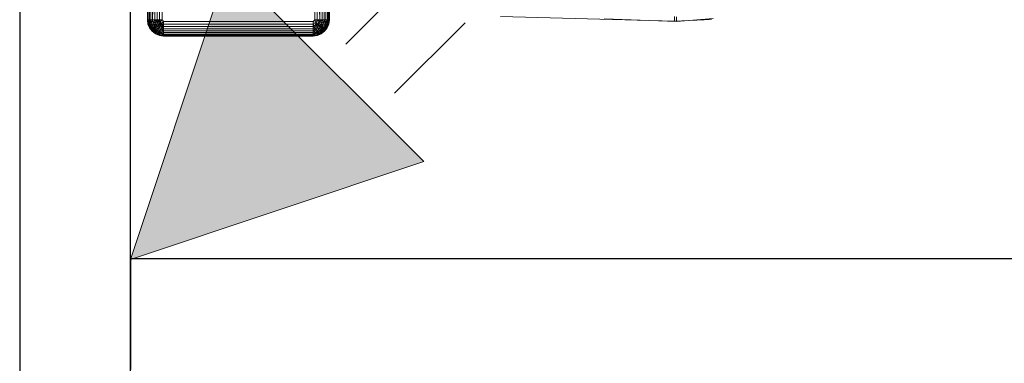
# Model space of a CAD drawing. Header units: metres. Extents: x 397.7 to 427.5, y 12.7 to 28.4.
# Tile 82 of 128: x 407.44 to 408.329, y 26.736 to 27.046. Entities that reach past the tile are written whole.
import ezdxf

# ---------------------------------------------------------------- set-up
doc = ezdxf.new("R2010")
doc.units = ezdxf.units.M
for name, color, linetype, lineweight in [('A-DETL-____-MBND', 7, 'Continuous', 18), ('A-DETL-GENF-OTLN', 7, 'Continuous', 18), ('A-WALL-____-MCUT', 7, 'Continuous', 25), ('A-WALL-____-OTLN', 7, 'Continuous', 25)]:
    doc.layers.add(name, color=color, linetype=linetype, lineweight=lineweight)

# ---------------------------------------------------------------- blocks, each defined once
blk = doc.blocks.new('Family - Inodor P5-151237-08_ENLLUMENAT_P5')
at = {"layer": 'A-DETL-____-MBND', "color": 253, "true_color": 0xaaaaaa}
for p, q in [((0.00056, 0.01465), (0.00056, 0.38826)), ((0.00056, 0.01465), (0.00056, 0.38826)), ((0.16489, 0.38826), (0.16489, 0.01465)), ((0.16489, 0.38826), (0.16489, 0.01465)), ((0.00056, 0.01465), (0.00036, 0.10805)), ((0.00056, 0.01465), (0.00036, 0.10805)), ((0.00076, 0.01465), (0.00056, 0.10805)), ((0.00056, 0.10805), (0.00056, 0.01465)), ((0.00076, 0.01465), (0.00056, 0.10805)), ((0.00076, 0.01465), (0.00056, 0.10805)), ((0.00056, 0.01465), (0.00056, 0.10805)), ((0.00136, 0.01465), (0.00116, 0.10805)), ((0.00116, 0.10805), (0.00136, 0.01465)), ((0.00136, 0.01465), (0.00116, 0.10805)), ((0.00233, 0.01465), (0.00213, 0.10805)), ((0.00213, 0.10805), (0.00233, 0.01465)), ((0.00233, 0.01465), (0.00213, 0.10805)), ((0.00345, 0.10805), (0.00233, 0.01465)), ((0.00233, 0.01465), (0.00345, 0.10805)), ((0.00365, 0.01465), (0.00345, 0.10805)), ((0.00365, 0.01465), (0.00345, 0.10805)), ((0.00365, 0.01465), (0.00345, 0.10805)), ((0.00528, 0.01465), (0.00508, 0.10805)), ((0.00508, 0.10805), (0.00528, 0.01465)), ((0.00528, 0.01465), (0.00508, 0.10805)), ((0.00696, 0.10805), (0.00528, 0.01465)), ((0.00528, 0.01465), (0.00696, 0.10805)), ((0.00716, 0.01465), (0.00696, 0.10805)), ((0.00716, 0.01465), (0.00696, 0.10805)), ((0.00716, 0.01465), (0.00696, 0.10805)), ((0.00904, 0.10805), (0.00716, 0.01465)), ((0.00716, 0.01465), (0.00904, 0.10805)), ((0.00924, 0.01465), (0.00904, 0.10805)), ((0.00924, 0.01465), (0.00904, 0.10805)), ((0.00924, 0.01465), (0.00904, 0.10805)), ((0.01126, 0.10805), (0.00924, 0.01465)), ((0.00924, 0.01465), (0.01126, 0.10805)), ((0.01146, 0.01465), (0.01126, 0.10805)), ((0.01146, 0.01465), (0.01126, 0.10805)), ((0.01146, 0.01465), (0.01126, 0.10805)), ((0.01374, 0.01465), (0.01354, 0.10805)), ((0.01354, 0.10805), (0.01374, 0.01465)), ((0.01354, 0.10805), (0.01374, 0.01465)), ((0.15171, 0.01465), (0.15191, 0.10805)), ((0.15191, 0.10805), (0.15171, 0.01465)), ((0.15191, 0.10805), (0.15171, 0.01465)), ((0.15419, 0.10805), (0.15399, 0.01465)), ((0.15419, 0.10805), (0.15399, 0.01465)), ((0.15399, 0.01465), (0.15419, 0.10805)), ((0.15621, 0.01465), (0.15419, 0.10805)), ((0.15621, 0.01465), (0.15419, 0.10805)), ((0.15641, 0.10805), (0.15621, 0.01465)), ((0.15641, 0.10805), (0.15621, 0.01465)), ((0.15641, 0.10805), (0.15621, 0.01465)), ((0.15849, 0.10805), (0.15829, 0.01465)), ((0.15849, 0.10805), (0.15829, 0.01465)), ((0.15829, 0.01465), (0.15849, 0.10805)), ((0.16017, 0.01465), (0.15849, 0.10805)), ((0.16017, 0.01465), (0.15849, 0.10805)), ((0.16037, 0.10805), (0.16017, 0.01465)), ((0.16037, 0.10805), (0.16017, 0.01465)), ((0.16037, 0.10805), (0.16017, 0.01465)), ((0.162, 0.10805), (0.1618, 0.01465)), ((0.162, 0.10805), (0.1618, 0.01465)), ((0.1618, 0.01465), (0.162, 0.10805)), ((0.16312, 0.01465), (0.162, 0.10805)), ((0.16312, 0.01465), (0.162, 0.10805)), ((0.16332, 0.10805), (0.16312, 0.01465)), ((0.16332, 0.10805), (0.16312, 0.01465)), ((0.16312, 0.01465), (0.16332, 0.10805)), ((0.16409, 0.01465), (0.16332, 0.10805)), ((0.16409, 0.01465), (0.16332, 0.10805)), ((0.16429, 0.10805), (0.16409, 0.01465)), ((0.16429, 0.10805), (0.16409, 0.01465)), ((0.16429, 0.10805), (0.16409, 0.01465)), ((0.16489, 0.10805), (0.16469, 0.01465)), ((0.16489, 0.10805), (0.16469, 0.01465)), ((0.16469, 0.01465), (0.16489, 0.10805)), ((0.16509, 0.10805), (0.16489, 0.01465)), ((0.16509, 0.10805), (0.16489, 0.01465)), ((0.16489, 0.01465), (0.16489, 0.10805)), ((0.16489, 0.01465), (0.16489, 0.10805)), ((0.00106, 0.01086), (0.00056, 0.01465)), ((0.00106, 0.01086), (0.00056, 0.01465)), ((0.00076, 0.01465), (0.00056, 0.01465)), ((0.00106, 0.01086), (0.00056, 0.01465)), ((0.00076, 0.01465), (0.00056, 0.01465)), ((0.00076, 0.01465), (0.00056, 0.01465)), ((0.00106, 0.01086), (0.00056, 0.01465)), ((0.00136, 0.01465), (0.00076, 0.01465)), ((0.00126, 0.01091), (0.00076, 0.01465)), ((0.00076, 0.01465), (0.00136, 0.01465)), ((0.00076, 0.01465), (0.00106, 0.01086)), ((0.00136, 0.01465), (0.00076, 0.01465)), ((0.00126, 0.01091), (0.00076, 0.01465)), ((0.00126, 0.01091), (0.00076, 0.01465)), ((0.00106, 0.01086), (0.00076, 0.01465)), ((0.00126, 0.01091), (0.00106, 0.01086)), ((0.00126, 0.01091), (0.00106, 0.01086)), ((0.00106, 0.01086), (0.00126, 0.01091)), ((0.00253, 0.00733), (0.00106, 0.01086)), ((0.00253, 0.00733), (0.00106, 0.01086)), ((0.00253, 0.00733), (0.00106, 0.01086)), ((0.00253, 0.00733), (0.00106, 0.01086)), ((0.00136, 0.01465), (0.00126, 0.01091)), ((0.00126, 0.01091), (0.00136, 0.01465)), ((0.00183, 0.01106), (0.00126, 0.01091)), ((0.00183, 0.01106), (0.00126, 0.01091)), ((0.00126, 0.01091), (0.00183, 0.01106)), ((0.0027, 0.00743), (0.00126, 0.01091)), ((0.0027, 0.00743), (0.00126, 0.01091)), ((0.00253, 0.00733), (0.00126, 0.01091)), ((0.0027, 0.00743), (0.00126, 0.01091)), ((0.00253, 0.00733), (0.00126, 0.01091)), ((0.00233, 0.01465), (0.00136, 0.01465)), ((0.00183, 0.01106), (0.00136, 0.01465)), ((0.00136, 0.01465), (0.00233, 0.01465)), ((0.00233, 0.01465), (0.00136, 0.01465)), ((0.00277, 0.01132), (0.00136, 0.01465)), ((0.00277, 0.01132), (0.00136, 0.01465)), ((0.00183, 0.01106), (0.00136, 0.01465)), ((0.00183, 0.01106), (0.00136, 0.01465)), ((0.00277, 0.01132), (0.00183, 0.01106)), ((0.00277, 0.01132), (0.00183, 0.01106)), ((0.00183, 0.01106), (0.00277, 0.01132)), ((0.00322, 0.00772), (0.00183, 0.01106)), ((0.00322, 0.00772), (0.00183, 0.01106)), ((0.0027, 0.00743), (0.00183, 0.01106)), ((0.00322, 0.00772), (0.00183, 0.01106)), ((0.0027, 0.00743), (0.00183, 0.01106)), ((0.00365, 0.01465), (0.00233, 0.01465)), ((0.00233, 0.01465), (0.00277, 0.01132)), ((0.00365, 0.01465), (0.00233, 0.01465)), ((0.00233, 0.01465), (0.00277, 0.01132)), ((0.00365, 0.01465), (0.00233, 0.01465)), ((0.00277, 0.01132), (0.00233, 0.01465)), ((0.00365, 0.01465), (0.00277, 0.01132)), ((0.00277, 0.01132), (0.00365, 0.01465)), ((0.00405, 0.01166), (0.00277, 0.01132)), ((0.00405, 0.01166), (0.00277, 0.01132)), ((0.00277, 0.01132), (0.00405, 0.01166)), ((0.00406, 0.00821), (0.00277, 0.01132)), ((0.00406, 0.00821), (0.00277, 0.01132)), ((0.00322, 0.00772), (0.00277, 0.01132)), ((0.00406, 0.00821), (0.00277, 0.01132)), ((0.00322, 0.00772), (0.00277, 0.01132)), ((0.00528, 0.01465), (0.00365, 0.01465)), ((0.00405, 0.01166), (0.00365, 0.01465)), ((0.00365, 0.01465), (0.00528, 0.01465)), ((0.00528, 0.01465), (0.00365, 0.01465)), ((0.00405, 0.01166), (0.00365, 0.01465)), ((0.00405, 0.01166), (0.00365, 0.01465)), ((0.00528, 0.01465), (0.00405, 0.01166)), ((0.00405, 0.01166), (0.00528, 0.01465)), ((0.00562, 0.01208), (0.00405, 0.01166)), ((0.00562, 0.01208), (0.00405, 0.01166)), ((0.00405, 0.01166), (0.00562, 0.01208)), ((0.0052, 0.00887), (0.00405, 0.01166)), ((0.0052, 0.00887), (0.00405, 0.01166)), ((0.00406, 0.00821), (0.00405, 0.01166)), ((0.0052, 0.00887), (0.00405, 0.01166)), ((0.00406, 0.00821), (0.00405, 0.01166)), ((0.0052, 0.00887), (0.00562, 0.01208)), ((0.0052, 0.00887), (0.00562, 0.01208)), ((0.00661, 0.00968), (0.0052, 0.00887)), ((0.00661, 0.00968), (0.0052, 0.00887)), ((0.0052, 0.00887), (0.00661, 0.00968)), ((0.00716, 0.01465), (0.00528, 0.01465)), ((0.00562, 0.01208), (0.00528, 0.01465)), ((0.00716, 0.01465), (0.00528, 0.01465)), ((0.00716, 0.01465), (0.00528, 0.01465)), ((0.00562, 0.01208), (0.00528, 0.01465)), ((0.00562, 0.01208), (0.00528, 0.01465)), ((0.00716, 0.01465), (0.00562, 0.01208)), ((0.00562, 0.01208), (0.00716, 0.01465)), ((0.00744, 0.01257), (0.00562, 0.01208)), ((0.00744, 0.01257), (0.00562, 0.01208)), ((0.00562, 0.01208), (0.00744, 0.01257)), ((0.00661, 0.00968), (0.00562, 0.01208)), ((0.00661, 0.00968), (0.00562, 0.01208)), ((0.00661, 0.00968), (0.00562, 0.01208)), ((0.00661, 0.00968), (0.00744, 0.01257)), ((0.00661, 0.00968), (0.00744, 0.01257)), ((0.00824, 0.01062), (0.00661, 0.00968)), ((0.00824, 0.01062), (0.00661, 0.00968)), ((0.00661, 0.00968), (0.00824, 0.01062)), ((0.00819, 0.00763), (0.00661, 0.00968)), ((0.00819, 0.00763), (0.00661, 0.00968)), ((0.00704, 0.00648), (0.00661, 0.00968)), ((0.00819, 0.00763), (0.00661, 0.00968)), ((0.00704, 0.00648), (0.00661, 0.00968)), ((0.00924, 0.01465), (0.00716, 0.01465)), ((0.00744, 0.01257), (0.00716, 0.01465)), ((0.00924, 0.01465), (0.00716, 0.01465)), ((0.00924, 0.01465), (0.00716, 0.01465)), ((0.00945, 0.01311), (0.00716, 0.01465)), ((0.00945, 0.01311), (0.00716, 0.01465)), ((0.00744, 0.01257), (0.00716, 0.01465)), ((0.00744, 0.01257), (0.00716, 0.01465)), ((0.00945, 0.01311), (0.00744, 0.01257)), ((0.00945, 0.01311), (0.00744, 0.01257)), ((0.00744, 0.01257), (0.00945, 0.01311)), ((0.00824, 0.01062), (0.00744, 0.01257)), ((0.01004, 0.01167), (0.00744, 0.01257)), ((0.01004, 0.01167), (0.00744, 0.01257)), ((0.00824, 0.01062), (0.00744, 0.01257)), ((0.00824, 0.01062), (0.00744, 0.01257)), ((0.00819, 0.00763), (0.00824, 0.01062)), ((0.00819, 0.00763), (0.00824, 0.01062)), ((0.00952, 0.00896), (0.00819, 0.00763)), ((0.00952, 0.00896), (0.00819, 0.00763)), ((0.00819, 0.00763), (0.00952, 0.00896)), ((0.01004, 0.01167), (0.00824, 0.01062)), ((0.01004, 0.01167), (0.00824, 0.01062)), ((0.00824, 0.01062), (0.01004, 0.01167)), ((0.00952, 0.00896), (0.00824, 0.01062)), ((0.01099, 0.01043), (0.00824, 0.01062)), ((0.01099, 0.01043), (0.00824, 0.01062)), ((0.00952, 0.00896), (0.00824, 0.01062)), ((0.00952, 0.00896), (0.00824, 0.01062)), ((0.01146, 0.01465), (0.00924, 0.01465)), ((0.00924, 0.01465), (0.00945, 0.01311)), ((0.01146, 0.01465), (0.00924, 0.01465)), ((0.00924, 0.01465), (0.00945, 0.01311)), ((0.01146, 0.01465), (0.00924, 0.01465)), ((0.00945, 0.01311), (0.00924, 0.01465)), ((0.01146, 0.01465), (0.00945, 0.01311)), ((0.01146, 0.01465), (0.00945, 0.01311)), ((0.00945, 0.01311), (0.01146, 0.01465)), ((0.01196, 0.01277), (0.00945, 0.01311)), ((0.01004, 0.01167), (0.00945, 0.01311)), ((0.01004, 0.01167), (0.00945, 0.01311)), ((0.01004, 0.01167), (0.00945, 0.01311)), ((0.01099, 0.01043), (0.00952, 0.00896)), ((0.01099, 0.01043), (0.00952, 0.00896)), ((0.00952, 0.00896), (0.01099, 0.01043)), ((0.01119, 0.00768), (0.00952, 0.00896)), ((0.01119, 0.00768), (0.00952, 0.00896)), ((0.01119, 0.00768), (0.00952, 0.00896)), ((0.01025, 0.00605), (0.00952, 0.00896)), ((0.01025, 0.00605), (0.00952, 0.00896)), ((0.01004, 0.01167), (0.01146, 0.01465)), ((0.01004, 0.01167), (0.01146, 0.01465)), ((0.01196, 0.01277), (0.01004, 0.01167)), ((0.01196, 0.01277), (0.01004, 0.01167)), ((0.01004, 0.01167), (0.01196, 0.01277)), ((0.01099, 0.01043), (0.01004, 0.01167)), ((0.01099, 0.01043), (0.01004, 0.01167)), ((0.01099, 0.01043), (0.01004, 0.01167)), ((0.01196, 0.01277), (0.01099, 0.01043)), ((0.01099, 0.01043), (0.01196, 0.01277)), ((0.01099, 0.01043), (0.01196, 0.01277)), ((0.01334, 0.0114), (0.01099, 0.01043)), ((0.01223, 0.00948), (0.01099, 0.01043)), ((0.01223, 0.00948), (0.01099, 0.01043)), ((0.01223, 0.00948), (0.01099, 0.01043)), ((0.01119, 0.00768), (0.01099, 0.01043)), ((0.01119, 0.00768), (0.01099, 0.01043)), ((0.01223, 0.00948), (0.01119, 0.00768)), ((0.01223, 0.00948), (0.01119, 0.00768)), ((0.01119, 0.00768), (0.01223, 0.00948)), ((0.01374, 0.01465), (0.01146, 0.01465)), ((0.01196, 0.01277), (0.01146, 0.01465)), ((0.01146, 0.01465), (0.01374, 0.01465)), ((0.01196, 0.01277), (0.01146, 0.01465)), ((0.01146, 0.01465), (0.01374, 0.01465)), ((0.01196, 0.01277), (0.01146, 0.01465)), ((0.01374, 0.01465), (0.01196, 0.01277)), ((0.01196, 0.01277), (0.01374, 0.01465)), ((0.01196, 0.01277), (0.01374, 0.01465)), ((0.01334, 0.0114), (0.01196, 0.01277)), ((0.01196, 0.01277), (0.01334, 0.0114)), ((0.01334, 0.0114), (0.01196, 0.01277)), ((0.01223, 0.00948), (0.01196, 0.01277)), ((0.01223, 0.00948), (0.01196, 0.01277)), ((0.01334, 0.0114), (0.01223, 0.00948)), ((0.01334, 0.0114), (0.01223, 0.00948)), ((0.01223, 0.00948), (0.01334, 0.0114)), ((0.01367, 0.00888), (0.01223, 0.00948)), ((0.01367, 0.00888), (0.01223, 0.00948)), ((0.01367, 0.00888), (0.01223, 0.00948)), ((0.01521, 0.01318), (0.01334, 0.0114)), ((0.01521, 0.01318), (0.01334, 0.0114)), ((0.01334, 0.0114), (0.01521, 0.01318)), ((0.01521, 0.0109), (0.01334, 0.0114)), ((0.01367, 0.00888), (0.01334, 0.0114)), ((0.01521, 0.0109), (0.01334, 0.0114)), ((0.01367, 0.00888), (0.01334, 0.0114)), ((0.01521, 0.0109), (0.01334, 0.0114)), ((0.01521, 0.00868), (0.01334, 0.0114)), ((0.01521, 0.00868), (0.01334, 0.0114)), ((0.01367, 0.00888), (0.01334, 0.0114)), ((0.01521, 0.0109), (0.01367, 0.00888)), ((0.01521, 0.01318), (0.01374, 0.01465)), ((0.01374, 0.01465), (0.01521, 0.01318)), ((0.01521, 0.01318), (0.01374, 0.01465)), ((0.15024, 0.01318), (0.01521, 0.01318)), ((0.01521, 0.0109), (0.01521, 0.01318)), ((0.01521, 0.01318), (0.15024, 0.01318)), ((0.15024, 0.01318), (0.01521, 0.01318)), ((0.01521, 0.0109), (0.01521, 0.01318)), ((0.01521, 0.0109), (0.01521, 0.01318)), ((0.15024, 0.0109), (0.01521, 0.0109)), ((0.01521, 0.00868), (0.01521, 0.0109)), ((0.01521, 0.0109), (0.15024, 0.0109)), ((0.01521, 0.0109), (0.01521, 0.00868)), ((0.15024, 0.0109), (0.01521, 0.0109)), ((0.01521, 0.00868), (0.01521, 0.0109)), ((0.15171, 0.01465), (0.15024, 0.01318)), ((0.15171, 0.01465), (0.15024, 0.01318)), ((0.15024, 0.01318), (0.15171, 0.01465)), ((0.15289, 0.012), (0.15024, 0.01318)), ((0.15024, 0.0109), (0.15024, 0.01318)), ((0.15289, 0.012), (0.15024, 0.01318)), ((0.15024, 0.01318), (0.15024, 0.0109)), ((0.15289, 0.012), (0.15024, 0.0109)), ((0.15024, 0.0109), (0.15289, 0.012)), ((0.15178, 0.00888), (0.15024, 0.0109)), ((0.15024, 0.00868), (0.15024, 0.0109)), ((0.15178, 0.00888), (0.15024, 0.0109)), ((0.15178, 0.00888), (0.15024, 0.0109)), ((0.15024, 0.00868), (0.15024, 0.0109)), ((0.15024, 0.0109), (0.15024, 0.00868)), ((0.15399, 0.01465), (0.15171, 0.01465)), ((0.15289, 0.012), (0.15171, 0.01465)), ((0.15399, 0.01465), (0.15171, 0.01465)), ((0.15289, 0.012), (0.15171, 0.01465)), ((0.15178, 0.00888), (0.15289, 0.012)), ((0.15178, 0.00888), (0.15289, 0.012)), ((0.15322, 0.00948), (0.15178, 0.00888)), ((0.15322, 0.00948), (0.15178, 0.00888)), ((0.15178, 0.00888), (0.15322, 0.00948)), ((0.15399, 0.01465), (0.15289, 0.012)), ((0.15289, 0.012), (0.15399, 0.01465)), ((0.15541, 0.01167), (0.15289, 0.012)), ((0.15446, 0.01043), (0.15289, 0.012)), ((0.15322, 0.00948), (0.15289, 0.012)), ((0.15541, 0.01167), (0.15289, 0.012)), ((0.15541, 0.01167), (0.15289, 0.012)), ((0.15446, 0.01043), (0.15289, 0.012)), ((0.15446, 0.01043), (0.15289, 0.012)), ((0.15322, 0.00948), (0.15289, 0.012)), ((0.15322, 0.00948), (0.15289, 0.012)), ((0.15446, 0.01043), (0.15322, 0.00948)), ((0.15446, 0.01043), (0.15322, 0.00948)), ((0.15322, 0.00948), (0.15446, 0.01043)), ((0.15426, 0.00768), (0.15322, 0.00948)), ((0.15426, 0.00768), (0.15322, 0.00948)), ((0.15426, 0.00768), (0.15322, 0.00948)), ((0.15621, 0.01465), (0.15399, 0.01465)), ((0.156, 0.01311), (0.15399, 0.01465)), ((0.15621, 0.01465), (0.15399, 0.01465)), ((0.156, 0.01311), (0.15399, 0.01465)), ((0.15399, 0.01465), (0.15621, 0.01465)), ((0.156, 0.01311), (0.15399, 0.01465)), ((0.15541, 0.01167), (0.15399, 0.01465)), ((0.15541, 0.01167), (0.15399, 0.01465)), ((0.15426, 0.00768), (0.15446, 0.01043)), ((0.15426, 0.00768), (0.15446, 0.01043)), ((0.15593, 0.00896), (0.15426, 0.00768)), ((0.15593, 0.00896), (0.15426, 0.00768)), ((0.15426, 0.00768), (0.15593, 0.00896)), ((0.15541, 0.01167), (0.15446, 0.01043)), ((0.15541, 0.01167), (0.15446, 0.01043)), ((0.15446, 0.01043), (0.15541, 0.01167)), ((0.15721, 0.01062), (0.15446, 0.01043)), ((0.15446, 0.01043), (0.15721, 0.01062)), ((0.15593, 0.00896), (0.15446, 0.01043)), ((0.15593, 0.00896), (0.15446, 0.01043)), ((0.15593, 0.00896), (0.15446, 0.01043)), ((0.1552, 0.00605), (0.15593, 0.00896)), ((0.1552, 0.00605), (0.15593, 0.00896)), ((0.156, 0.01311), (0.15541, 0.01167)), ((0.156, 0.01311), (0.15541, 0.01167)), ((0.15541, 0.01167), (0.156, 0.01311)), ((0.15801, 0.01257), (0.15541, 0.01167)), ((0.15541, 0.01167), (0.15801, 0.01257)), ((0.15721, 0.01062), (0.15541, 0.01167)), ((0.15721, 0.01062), (0.15541, 0.01167)), ((0.15721, 0.01062), (0.15541, 0.01167)), ((0.15721, 0.01062), (0.15593, 0.00896)), ((0.15593, 0.00896), (0.15721, 0.01062)), ((0.15593, 0.00896), (0.15721, 0.01062)), ((0.15726, 0.00763), (0.15593, 0.00896)), ((0.15726, 0.00763), (0.15593, 0.00896)), ((0.15726, 0.00763), (0.15593, 0.00896)), ((0.15621, 0.01465), (0.156, 0.01311)), ((0.15829, 0.01465), (0.156, 0.01311)), ((0.156, 0.01311), (0.15621, 0.01465)), ((0.156, 0.01311), (0.15621, 0.01465)), ((0.156, 0.01311), (0.15829, 0.01465)), ((0.15801, 0.01257), (0.156, 0.01311)), ((0.15801, 0.01257), (0.156, 0.01311)), ((0.15801, 0.01257), (0.156, 0.01311)), ((0.15829, 0.01465), (0.15621, 0.01465)), ((0.15829, 0.01465), (0.15621, 0.01465)), ((0.15829, 0.01465), (0.15621, 0.01465)), ((0.15801, 0.01257), (0.15721, 0.01062)), ((0.15721, 0.01062), (0.15801, 0.01257)), ((0.15721, 0.01062), (0.15801, 0.01257)), ((0.15884, 0.00968), (0.15721, 0.01062)), ((0.15884, 0.00968), (0.15721, 0.01062)), ((0.15884, 0.00968), (0.15721, 0.01062)), ((0.15726, 0.00763), (0.15721, 0.01062)), ((0.15726, 0.00763), (0.15721, 0.01062)), ((0.15884, 0.00968), (0.15726, 0.00763)), ((0.15884, 0.00968), (0.15726, 0.00763)), ((0.15726, 0.00763), (0.15884, 0.00968)), ((0.15829, 0.01465), (0.15801, 0.01257)), ((0.15801, 0.01257), (0.15829, 0.01465)), ((0.15801, 0.01257), (0.15829, 0.01465)), ((0.15983, 0.01208), (0.15801, 0.01257)), ((0.15983, 0.01208), (0.15801, 0.01257)), ((0.15983, 0.01208), (0.15801, 0.01257)), ((0.15884, 0.00968), (0.15801, 0.01257)), ((0.15884, 0.00968), (0.15801, 0.01257)), ((0.16017, 0.01465), (0.15829, 0.01465)), ((0.16017, 0.01465), (0.15829, 0.01465)), ((0.16017, 0.01465), (0.15829, 0.01465)), ((0.15983, 0.01208), (0.15829, 0.01465)), ((0.15983, 0.01208), (0.15829, 0.01465)), ((0.15841, 0.00648), (0.15884, 0.00968)), ((0.15841, 0.00648), (0.15884, 0.00968)), ((0.15983, 0.01208), (0.15884, 0.00968)), ((0.15983, 0.01208), (0.15884, 0.00968)), ((0.15884, 0.00968), (0.15983, 0.01208)), ((0.16025, 0.00887), (0.15884, 0.00968)), ((0.16025, 0.00887), (0.15884, 0.00968)), ((0.16025, 0.00887), (0.15884, 0.00968)), ((0.16017, 0.01465), (0.15983, 0.01208)), ((0.16017, 0.01465), (0.15983, 0.01208)), ((0.15983, 0.01208), (0.16017, 0.01465)), ((0.1614, 0.01166), (0.15983, 0.01208)), ((0.1614, 0.01166), (0.15983, 0.01208)), ((0.1614, 0.01166), (0.15983, 0.01208)), ((0.16025, 0.00887), (0.15983, 0.01208)), ((0.16025, 0.00887), (0.15983, 0.01208)), ((0.1618, 0.01465), (0.16017, 0.01465)), ((0.1618, 0.01465), (0.16017, 0.01465)), ((0.1618, 0.01465), (0.16017, 0.01465)), ((0.1614, 0.01166), (0.16017, 0.01465)), ((0.1614, 0.01166), (0.16017, 0.01465)), ((0.1614, 0.01166), (0.16025, 0.00887)), ((0.1614, 0.01166), (0.16025, 0.00887)), ((0.16025, 0.00887), (0.1614, 0.01166)), ((0.16139, 0.00821), (0.1614, 0.01166)), ((0.16139, 0.00821), (0.1614, 0.01166)), ((0.16268, 0.01132), (0.16139, 0.00821)), ((0.16268, 0.01132), (0.16139, 0.00821)), ((0.16139, 0.00821), (0.16268, 0.01132)), ((0.1618, 0.01465), (0.1614, 0.01166)), ((0.1618, 0.01465), (0.1614, 0.01166)), ((0.1614, 0.01166), (0.1618, 0.01465)), ((0.16268, 0.01132), (0.1614, 0.01166)), ((0.16268, 0.01132), (0.1614, 0.01166)), ((0.16268, 0.01132), (0.1614, 0.01166)), ((0.16312, 0.01465), (0.1618, 0.01465)), ((0.16312, 0.01465), (0.1618, 0.01465)), ((0.16312, 0.01465), (0.1618, 0.01465)), ((0.16268, 0.01132), (0.1618, 0.01465)), ((0.16268, 0.01132), (0.1618, 0.01465)), ((0.16223, 0.00772), (0.16268, 0.01132)), ((0.16223, 0.00772), (0.16268, 0.01132)), ((0.16362, 0.01106), (0.16223, 0.00772)), ((0.16362, 0.01106), (0.16223, 0.00772)), ((0.16223, 0.00772), (0.16362, 0.01106)), ((0.16312, 0.01465), (0.16268, 0.01132)), ((0.16312, 0.01465), (0.16268, 0.01132)), ((0.16409, 0.01465), (0.16268, 0.01132)), ((0.16268, 0.01132), (0.16312, 0.01465)), ((0.16268, 0.01132), (0.16409, 0.01465)), ((0.16362, 0.01106), (0.16268, 0.01132)), ((0.16362, 0.01106), (0.16268, 0.01132)), ((0.16362, 0.01106), (0.16268, 0.01132)), ((0.16275, 0.00743), (0.16362, 0.01106)), ((0.16275, 0.00743), (0.16362, 0.01106)), ((0.16419, 0.01091), (0.16275, 0.00743)), ((0.16419, 0.01091), (0.16275, 0.00743)), ((0.16275, 0.00743), (0.16419, 0.01091)), ((0.16292, 0.00733), (0.16419, 0.01091)), ((0.16292, 0.00733), (0.16419, 0.01091)), ((0.16439, 0.01086), (0.16292, 0.00733)), ((0.16439, 0.01086), (0.16292, 0.00733)), ((0.16439, 0.01086), (0.16292, 0.00733)), ((0.16439, 0.01086), (0.16292, 0.00733)), ((0.16409, 0.01465), (0.16312, 0.01465)), ((0.16409, 0.01465), (0.16312, 0.01465)), ((0.16409, 0.01465), (0.16312, 0.01465)), ((0.16409, 0.01465), (0.16362, 0.01106)), ((0.16362, 0.01106), (0.16409, 0.01465)), ((0.16362, 0.01106), (0.16409, 0.01465)), ((0.16419, 0.01091), (0.16362, 0.01106)), ((0.16419, 0.01091), (0.16362, 0.01106)), ((0.16419, 0.01091), (0.16362, 0.01106)), ((0.16469, 0.01465), (0.16409, 0.01465)), ((0.16469, 0.01465), (0.16409, 0.01465)), ((0.16469, 0.01465), (0.16409, 0.01465)), ((0.16419, 0.01091), (0.16409, 0.01465)), ((0.16419, 0.01091), (0.16409, 0.01465)), ((0.16469, 0.01465), (0.16419, 0.01091)), ((0.16469, 0.01465), (0.16419, 0.01091)), ((0.16419, 0.01091), (0.16469, 0.01465)), ((0.16439, 0.01086), (0.16419, 0.01091)), ((0.16439, 0.01086), (0.16419, 0.01091)), ((0.16439, 0.01086), (0.16419, 0.01091)), ((0.16489, 0.01465), (0.16439, 0.01086)), ((0.16489, 0.01465), (0.16439, 0.01086)), ((0.16489, 0.01465), (0.16439, 0.01086)), ((0.16489, 0.01465), (0.16439, 0.01086)), ((0.16439, 0.01086), (0.16469, 0.01465)), ((0.16439, 0.01086), (0.16469, 0.01465)), ((0.16489, 0.01465), (0.16469, 0.01465)), ((0.16489, 0.01465), (0.16469, 0.01465)), ((0.16489, 0.01465), (0.16469, 0.01465)), ((0.31954, 0.01764), (0.47654, 0.01351)), ((0.31954, 0.01764), (0.47654, 0.01351)), ((0.47842, 0.01324), (0.41325, 0.01573)), ((0.47842, 0.01324), (0.41325, 0.01573)), ((0.4765, 0.01774), (0.47654, 0.01351)), ((0.47654, 0.01351), (0.4765, 0.01774)), ((0.47654, 0.01351), (0.51003, 0.01497)), ((0.47654, 0.01351), (0.51003, 0.01497)), ((0.47831, 0.01748), (0.47842, 0.01324)), ((0.47842, 0.01324), (0.47831, 0.01748)), ((0.51167, 0.01602), (0.47842, 0.01324)), ((0.51167, 0.01602), (0.47842, 0.01324)), ((0.0027, 0.00743), (0.00253, 0.00733)), ((0.0027, 0.00743), (0.00253, 0.00733)), ((0.00253, 0.00733), (0.0027, 0.00743)), ((0.00485, 0.00429), (0.00253, 0.00733)), ((0.00485, 0.00429), (0.00253, 0.00733)), ((0.00485, 0.00429), (0.00253, 0.00733)), ((0.00485, 0.00429), (0.00253, 0.00733)), ((0.00322, 0.00772), (0.0027, 0.00743)), ((0.00322, 0.00772), (0.0027, 0.00743)), ((0.0027, 0.00743), (0.00322, 0.00772)), ((0.005, 0.00443), (0.0027, 0.00743)), ((0.005, 0.00443), (0.0027, 0.00743)), ((0.00485, 0.00429), (0.0027, 0.00743)), ((0.005, 0.00443), (0.0027, 0.00743)), ((0.00485, 0.00429), (0.0027, 0.00743)), ((0.00406, 0.00821), (0.00322, 0.00772)), ((0.00406, 0.00821), (0.00322, 0.00772)), ((0.00322, 0.00772), (0.00406, 0.00821)), ((0.00542, 0.00485), (0.00322, 0.00772)), ((0.00542, 0.00485), (0.00322, 0.00772)), ((0.005, 0.00443), (0.00322, 0.00772)), ((0.00542, 0.00485), (0.00322, 0.00772)), ((0.005, 0.00443), (0.00322, 0.00772)), ((0.0052, 0.00887), (0.00406, 0.00821)), ((0.0052, 0.00887), (0.00406, 0.00821)), ((0.00406, 0.00821), (0.0052, 0.00887)), ((0.00611, 0.00554), (0.00406, 0.00821)), ((0.00611, 0.00554), (0.00406, 0.00821)), ((0.00542, 0.00485), (0.00406, 0.00821)), ((0.00611, 0.00554), (0.00406, 0.00821)), ((0.00542, 0.00485), (0.00406, 0.00821)), ((0.005, 0.00443), (0.00485, 0.00429)), ((0.005, 0.00443), (0.00485, 0.00429)), ((0.00485, 0.00429), (0.005, 0.00443)), ((0.00789, 0.00196), (0.00485, 0.00429)), ((0.00789, 0.00196), (0.00485, 0.00429)), ((0.00789, 0.00196), (0.00485, 0.00429)), ((0.00799, 0.00214), (0.00485, 0.00429)), ((0.00799, 0.00214), (0.00485, 0.00429)), ((0.00789, 0.00196), (0.00485, 0.00429)), ((0.00542, 0.00485), (0.005, 0.00443)), ((0.00542, 0.00485), (0.005, 0.00443)), ((0.005, 0.00443), (0.00542, 0.00485)), ((0.00799, 0.00214), (0.005, 0.00443)), ((0.00799, 0.00214), (0.005, 0.00443)), ((0.00799, 0.00214), (0.005, 0.00443)), ((0.00704, 0.00648), (0.0052, 0.00887)), ((0.00704, 0.00648), (0.0052, 0.00887)), ((0.00611, 0.00554), (0.0052, 0.00887)), ((0.00704, 0.00648), (0.0052, 0.00887)), ((0.00611, 0.00554), (0.0052, 0.00887)), ((0.00611, 0.00554), (0.00542, 0.00485)), ((0.00611, 0.00554), (0.00542, 0.00485)), ((0.00542, 0.00485), (0.00611, 0.00554)), ((0.00829, 0.00265), (0.00542, 0.00485)), ((0.00829, 0.00265), (0.00542, 0.00485)), ((0.00799, 0.00214), (0.00542, 0.00485)), ((0.00829, 0.00265), (0.00542, 0.00485)), ((0.00799, 0.00214), (0.00542, 0.00485)), ((0.00704, 0.00648), (0.00611, 0.00554)), ((0.00704, 0.00648), (0.00611, 0.00554)), ((0.00611, 0.00554), (0.00704, 0.00648)), ((0.00877, 0.0035), (0.00611, 0.00554)), ((0.00877, 0.0035), (0.00611, 0.00554)), ((0.00829, 0.00265), (0.00611, 0.00554)), ((0.00877, 0.0035), (0.00611, 0.00554)), ((0.00829, 0.00265), (0.00611, 0.00554)), ((0.00819, 0.00763), (0.00704, 0.00648)), ((0.00819, 0.00763), (0.00704, 0.00648)), ((0.00704, 0.00648), (0.00819, 0.00763)), ((0.00943, 0.00464), (0.00704, 0.00648)), ((0.01025, 0.00605), (0.00704, 0.00648)), ((0.01025, 0.00605), (0.00704, 0.00648)), ((0.00943, 0.00464), (0.00704, 0.00648)), ((0.00877, 0.0035), (0.00704, 0.00648)), ((0.00943, 0.00464), (0.00704, 0.00648)), ((0.00877, 0.0035), (0.00704, 0.00648)), ((0.00799, 0.00214), (0.00789, 0.00196)), ((0.00799, 0.00214), (0.00789, 0.00196)), ((0.00789, 0.00196), (0.00799, 0.00214)), ((0.01142, 0.0005), (0.00789, 0.00196)), ((0.01142, 0.0005), (0.00789, 0.00196)), ((0.01142, 0.0005), (0.00789, 0.00196)), ((0.01147, 0.00069), (0.00789, 0.00196)), ((0.01147, 0.00069), (0.00789, 0.00196)), ((0.01142, 0.0005), (0.00789, 0.00196)), ((0.00829, 0.00265), (0.00799, 0.00214)), ((0.00829, 0.00265), (0.00799, 0.00214)), ((0.00799, 0.00214), (0.00829, 0.00265)), ((0.01147, 0.00069), (0.00799, 0.00214)), ((0.01147, 0.00069), (0.00799, 0.00214)), ((0.01147, 0.00069), (0.00799, 0.00214)), ((0.01025, 0.00605), (0.00819, 0.00763)), ((0.01025, 0.00605), (0.00819, 0.00763)), ((0.01025, 0.00605), (0.00819, 0.00763)), ((0.00877, 0.0035), (0.00829, 0.00265)), ((0.00877, 0.0035), (0.00829, 0.00265)), ((0.00829, 0.00265), (0.00877, 0.0035)), ((0.01163, 0.00127), (0.00829, 0.00265)), ((0.01163, 0.00127), (0.00829, 0.00265)), ((0.01147, 0.00069), (0.00829, 0.00265)), ((0.01163, 0.00127), (0.00829, 0.00265)), ((0.01147, 0.00069), (0.00829, 0.00265)), ((0.00943, 0.00464), (0.00877, 0.0035)), ((0.00943, 0.00464), (0.00877, 0.0035)), ((0.00877, 0.0035), (0.00943, 0.00464)), ((0.01188, 0.00221), (0.00877, 0.0035)), ((0.01188, 0.00221), (0.00877, 0.0035)), ((0.01163, 0.00127), (0.00877, 0.0035)), ((0.01188, 0.00221), (0.00877, 0.0035)), ((0.01163, 0.00127), (0.00877, 0.0035)), ((0.01025, 0.00605), (0.00943, 0.00464)), ((0.01025, 0.00605), (0.00943, 0.00464)), ((0.00943, 0.00464), (0.01025, 0.00605)), ((0.01222, 0.00348), (0.00943, 0.00464)), ((0.01222, 0.00348), (0.00943, 0.00464)), ((0.01188, 0.00221), (0.00943, 0.00464)), ((0.01222, 0.00348), (0.00943, 0.00464)), ((0.01188, 0.00221), (0.00943, 0.00464)), ((0.01119, 0.00768), (0.01025, 0.00605)), ((0.01119, 0.00768), (0.01025, 0.00605)), ((0.01025, 0.00605), (0.01119, 0.00768)), ((0.01264, 0.00505), (0.01025, 0.00605)), ((0.01264, 0.00505), (0.01025, 0.00605)), ((0.01264, 0.00505), (0.01025, 0.00605)), ((0.01222, 0.00348), (0.01025, 0.00605)), ((0.01222, 0.00348), (0.01025, 0.00605)), ((0.01367, 0.00888), (0.01119, 0.00768)), ((0.01119, 0.00768), (0.01367, 0.00888)), ((0.01313, 0.00687), (0.01119, 0.00768)), ((0.01313, 0.00687), (0.01119, 0.00768)), ((0.01313, 0.00687), (0.01119, 0.00768)), ((0.01264, 0.00505), (0.01119, 0.00768)), ((0.01264, 0.00505), (0.01119, 0.00768)), ((0.01147, 0.00069), (0.01142, 0.0005)), ((0.01147, 0.00069), (0.01142, 0.0005)), ((0.01142, 0.0005), (0.01147, 0.00069)), ((0.01521, 0), (0.01142, 0.0005)), ((0.01521, 0), (0.01142, 0.0005)), ((0.01521, 0), (0.01142, 0.0005)), ((0.01521, 0), (0.01142, 0.0005)), ((0.01163, 0.00127), (0.01147, 0.00069)), ((0.01163, 0.00127), (0.01147, 0.00069)), ((0.01147, 0.00069), (0.01163, 0.00127)), ((0.01521, 0.0002), (0.01147, 0.00069)), ((0.01521, 0.0002), (0.01147, 0.00069)), ((0.01521, 0), (0.01147, 0.00069)), ((0.01521, 0.0002), (0.01147, 0.00069)), ((0.01521, 0), (0.01147, 0.00069)), ((0.01188, 0.00221), (0.01163, 0.00127)), ((0.01188, 0.00221), (0.01163, 0.00127)), ((0.01163, 0.00127), (0.01188, 0.00221)), ((0.01521, 0.00177), (0.01163, 0.00127)), ((0.01163, 0.00127), (0.01521, 0.00177)), ((0.01521, 0.0008), (0.01163, 0.00127)), ((0.01521, 0.0008), (0.01163, 0.00127)), ((0.01521, 0.0008), (0.01163, 0.00127)), ((0.01521, 0.0002), (0.01163, 0.00127)), ((0.01521, 0.0002), (0.01163, 0.00127)), ((0.01222, 0.00348), (0.01188, 0.00221)), ((0.01222, 0.00348), (0.01188, 0.00221)), ((0.01188, 0.00221), (0.01222, 0.00348)), ((0.01521, 0.00177), (0.01188, 0.00221)), ((0.01521, 0.00177), (0.01188, 0.00221)), ((0.01521, 0.00177), (0.01188, 0.00221)), ((0.01264, 0.00505), (0.01222, 0.00348)), ((0.01264, 0.00505), (0.01222, 0.00348)), ((0.01222, 0.00348), (0.01264, 0.00505)), ((0.01521, 0.00309), (0.01222, 0.00348)), ((0.01521, 0.00309), (0.01222, 0.00348)), ((0.01521, 0.00309), (0.01222, 0.00348)), ((0.01521, 0.00177), (0.01222, 0.00348)), ((0.01521, 0.00177), (0.01222, 0.00348)), ((0.01313, 0.00687), (0.01264, 0.00505)), ((0.01313, 0.00687), (0.01264, 0.00505)), ((0.01264, 0.00505), (0.01313, 0.00687)), ((0.01521, 0.00472), (0.01264, 0.00505)), ((0.01521, 0.00472), (0.01264, 0.00505)), ((0.01521, 0.00472), (0.01264, 0.00505)), ((0.01521, 0.00309), (0.01264, 0.00505)), ((0.01521, 0.00309), (0.01264, 0.00505)), ((0.01313, 0.00687), (0.01367, 0.00888)), ((0.01313, 0.00687), (0.01367, 0.00888)), ((0.01313, 0.00687), (0.01367, 0.00888)), ((0.01521, 0.00868), (0.01313, 0.00687)), ((0.01313, 0.00687), (0.01521, 0.00868)), ((0.01521, 0.0066), (0.01313, 0.00687)), ((0.01521, 0.0066), (0.01313, 0.00687)), ((0.01521, 0.0066), (0.01313, 0.00687)), ((0.01521, 0.00472), (0.01313, 0.00687)), ((0.01521, 0.00472), (0.01313, 0.00687)), ((0.01521, 0.00868), (0.01367, 0.00888)), ((0.01521, 0.00868), (0.01367, 0.00888)), ((0.01521, 0.00868), (0.01367, 0.00888)), ((0.15024, 0.00868), (0.01521, 0.00868)), ((0.01521, 0.0066), (0.01521, 0.00868)), ((0.01521, 0.00868), (0.15024, 0.00868)), ((0.15024, 0.00868), (0.01521, 0.00868)), ((0.01521, 0.0066), (0.01521, 0.00868)), ((0.01521, 0.0066), (0.01521, 0.00868)), ((0.15024, 0.0066), (0.01521, 0.0066)), ((0.01521, 0.0066), (0.01521, 0.00472)), ((0.01521, 0.0066), (0.15024, 0.0066)), ((0.01521, 0.0066), (0.01521, 0.00472)), ((0.15024, 0.0066), (0.01521, 0.0066)), ((0.01521, 0.00472), (0.01521, 0.0066)), ((0.15024, 0.00472), (0.01521, 0.00472)), ((0.01521, 0.00472), (0.01521, 0.00309)), ((0.01521, 0.00472), (0.15024, 0.00472)), ((0.01521, 0.00472), (0.01521, 0.00309)), ((0.15024, 0.00472), (0.01521, 0.00472)), ((0.01521, 0.00309), (0.01521, 0.00472)), ((0.15024, 0.00309), (0.01521, 0.00309)), ((0.01521, 0.00309), (0.01521, 0.00177)), ((0.01521, 0.00309), (0.15024, 0.00309)), ((0.01521, 0.00309), (0.01521, 0.00177)), ((0.15024, 0.00309), (0.01521, 0.00309)), ((0.01521, 0.00177), (0.01521, 0.00309)), ((0.15024, 0.00177), (0.01521, 0.00177)), ((0.01521, 0.0008), (0.01521, 0.00177)), ((0.01521, 0.00177), (0.15024, 0.00177)), ((0.15024, 0.00177), (0.01521, 0.00177)), ((0.01521, 0.0008), (0.01521, 0.00177)), ((0.01521, 0.0008), (0.01521, 0.00177)), ((0.15024, 0.0008), (0.01521, 0.0008)), ((0.01521, 0.0008), (0.01521, 0.0002)), ((0.01521, 0.0008), (0.15024, 0.0008)), ((0.01521, 0.0008), (0.01521, 0.0002)), ((0.15024, 0.0008), (0.01521, 0.0008)), ((0.01521, 0.0002), (0.01521, 0.0008)), ((0.15024, 0.0002), (0.01521, 0.0002)), ((0.01521, 0.0002), (0.01521, 0)), ((0.01521, 0.0002), (0.15024, 0.0002)), ((0.01521, 0.0002), (0.01521, 0)), ((0.15024, 0.0002), (0.01521, 0.0002)), ((0.01521, 0), (0.01521, 0.0002)), ((0.15024, 0), (0.01521, 0)), ((0.15024, 0), (0.01521, 0)), ((0.15024, 0), (0.01521, 0)), ((0.01521, 0), (0.15024, 0)), ((0.15178, 0.00888), (0.15024, 0.00868)), ((0.15178, 0.00888), (0.15024, 0.00868)), ((0.15024, 0.00868), (0.15178, 0.00888)), ((0.15024, 0.0066), (0.15024, 0.00868)), ((0.15232, 0.00687), (0.15024, 0.00868)), ((0.15024, 0.00868), (0.15024, 0.0066)), ((0.15232, 0.00687), (0.15024, 0.00868)), ((0.15024, 0.0066), (0.15024, 0.00868)), ((0.15232, 0.00687), (0.15024, 0.0066)), ((0.15232, 0.00687), (0.15024, 0.0066)), ((0.15024, 0.00472), (0.15232, 0.00687)), ((0.15024, 0.0066), (0.15232, 0.00687)), ((0.15024, 0.00472), (0.15232, 0.00687)), ((0.15024, 0.00472), (0.15024, 0.0066)), ((0.15024, 0.00472), (0.15024, 0.0066)), ((0.15024, 0.0066), (0.15024, 0.00472)), ((0.15281, 0.00505), (0.15024, 0.00472)), ((0.15281, 0.00505), (0.15024, 0.00472)), ((0.15024, 0.00309), (0.15281, 0.00505)), ((0.15024, 0.00472), (0.15281, 0.00505)), ((0.15024, 0.00309), (0.15281, 0.00505)), ((0.15024, 0.00309), (0.15024, 0.00472)), ((0.15024, 0.00309), (0.15024, 0.00472)), ((0.15024, 0.00472), (0.15024, 0.00309)), ((0.15323, 0.00348), (0.15024, 0.00309)), ((0.15323, 0.00348), (0.15024, 0.00309)), ((0.15024, 0.00177), (0.15323, 0.00348)), ((0.15024, 0.00309), (0.15323, 0.00348)), ((0.15024, 0.00177), (0.15323, 0.00348)), ((0.15024, 0.00177), (0.15024, 0.00309)), ((0.15024, 0.00177), (0.15024, 0.00309)), ((0.15024, 0.00309), (0.15024, 0.00177)), ((0.15357, 0.00221), (0.15024, 0.00177)), ((0.15357, 0.00221), (0.15024, 0.00177)), ((0.15024, 0.00177), (0.15357, 0.00221)), ((0.15024, 0.0008), (0.15024, 0.00177)), ((0.15382, 0.00127), (0.15024, 0.00177)), ((0.15024, 0.00177), (0.15024, 0.0008)), ((0.15382, 0.00127), (0.15024, 0.00177)), ((0.15024, 0.0008), (0.15024, 0.00177)), ((0.15382, 0.00127), (0.15024, 0.0008)), ((0.15382, 0.00127), (0.15024, 0.0008)), ((0.15024, 0.0002), (0.15382, 0.00127)), ((0.15024, 0.0008), (0.15382, 0.00127)), ((0.15024, 0.0002), (0.15382, 0.00127)), ((0.15024, 0.0002), (0.15024, 0.0008)), ((0.15024, 0.0002), (0.15024, 0.0008)), ((0.15024, 0.0008), (0.15024, 0.0002)), ((0.15398, 0.00069), (0.15024, 0.0002)), ((0.15398, 0.00069), (0.15024, 0.0002)), ((0.15024, 0), (0.15398, 0.00069)), ((0.15024, 0), (0.15398, 0.00069)), ((0.15024, 0.0002), (0.15398, 0.00069)), ((0.15403, 0.0005), (0.15024, 0)), ((0.15403, 0.0005), (0.15024, 0)), ((0.15403, 0.0005), (0.15024, 0)), ((0.15403, 0.0005), (0.15024, 0)), ((0.15024, 0), (0.15024, 0.0002)), ((0.15024, 0), (0.15024, 0.0002)), ((0.15024, 0.0002), (0.15024, 0)), ((0.15178, 0.00888), (0.15232, 0.00687)), ((0.15426, 0.00768), (0.15178, 0.00888)), ((0.15232, 0.00687), (0.15178, 0.00888)), ((0.15426, 0.00768), (0.15178, 0.00888)), ((0.15232, 0.00687), (0.15178, 0.00888)), ((0.15426, 0.00768), (0.15232, 0.00687)), ((0.15426, 0.00768), (0.15232, 0.00687)), ((0.15232, 0.00687), (0.15426, 0.00768)), ((0.15281, 0.00505), (0.15232, 0.00687)), ((0.15281, 0.00505), (0.15232, 0.00687)), ((0.15281, 0.00505), (0.15232, 0.00687)), ((0.15281, 0.00505), (0.15426, 0.00768)), ((0.15281, 0.00505), (0.15426, 0.00768)), ((0.1552, 0.00605), (0.15281, 0.00505)), ((0.1552, 0.00605), (0.15281, 0.00505)), ((0.15281, 0.00505), (0.1552, 0.00605)), ((0.15323, 0.00348), (0.15281, 0.00505)), ((0.15323, 0.00348), (0.15281, 0.00505)), ((0.15323, 0.00348), (0.15281, 0.00505)), ((0.15323, 0.00348), (0.1552, 0.00605)), ((0.15323, 0.00348), (0.1552, 0.00605)), ((0.15602, 0.00464), (0.15323, 0.00348)), ((0.15602, 0.00464), (0.15323, 0.00348)), ((0.15323, 0.00348), (0.15602, 0.00464)), ((0.15357, 0.00221), (0.15323, 0.00348)), ((0.15357, 0.00221), (0.15323, 0.00348)), ((0.15357, 0.00221), (0.15323, 0.00348)), ((0.15357, 0.00221), (0.15602, 0.00464)), ((0.15357, 0.00221), (0.15602, 0.00464)), ((0.15668, 0.0035), (0.15357, 0.00221)), ((0.15668, 0.0035), (0.15357, 0.00221)), ((0.15357, 0.00221), (0.15668, 0.0035)), ((0.15382, 0.00127), (0.15357, 0.00221)), ((0.15382, 0.00127), (0.15357, 0.00221)), ((0.15382, 0.00127), (0.15357, 0.00221)), ((0.15382, 0.00127), (0.15668, 0.0035)), ((0.15382, 0.00127), (0.15668, 0.0035)), ((0.15716, 0.00265), (0.15382, 0.00127)), ((0.15716, 0.00265), (0.15382, 0.00127)), ((0.15382, 0.00127), (0.15716, 0.00265)), ((0.15398, 0.00069), (0.15382, 0.00127)), ((0.15398, 0.00069), (0.15382, 0.00127)), ((0.15398, 0.00069), (0.15382, 0.00127)), ((0.15398, 0.00069), (0.15716, 0.00265)), ((0.15398, 0.00069), (0.15716, 0.00265)), ((0.15746, 0.00214), (0.15398, 0.00069)), ((0.15746, 0.00214), (0.15398, 0.00069)), ((0.15398, 0.00069), (0.15746, 0.00214)), ((0.15756, 0.00196), (0.15398, 0.00069)), ((0.15398, 0.00069), (0.15756, 0.00196)), ((0.15403, 0.0005), (0.15398, 0.00069)), ((0.15403, 0.0005), (0.15398, 0.00069)), ((0.15403, 0.0005), (0.15398, 0.00069)), ((0.15756, 0.00196), (0.15403, 0.0005)), ((0.15756, 0.00196), (0.15403, 0.0005)), ((0.15756, 0.00196), (0.15403, 0.0005)), ((0.15403, 0.0005), (0.15756, 0.00196)), ((0.1552, 0.00605), (0.15426, 0.00768)), ((0.1552, 0.00605), (0.15426, 0.00768)), ((0.1552, 0.00605), (0.15426, 0.00768)), ((0.15726, 0.00763), (0.1552, 0.00605)), ((0.15726, 0.00763), (0.1552, 0.00605)), ((0.1552, 0.00605), (0.15726, 0.00763)), ((0.15841, 0.00648), (0.1552, 0.00605)), ((0.1552, 0.00605), (0.15841, 0.00648)), ((0.15602, 0.00464), (0.1552, 0.00605)), ((0.15602, 0.00464), (0.1552, 0.00605)), ((0.15602, 0.00464), (0.1552, 0.00605)), ((0.15841, 0.00648), (0.15602, 0.00464)), ((0.15602, 0.00464), (0.15841, 0.00648)), ((0.15602, 0.00464), (0.15841, 0.00648)), ((0.15668, 0.0035), (0.15602, 0.00464)), ((0.15668, 0.0035), (0.15602, 0.00464)), ((0.15668, 0.0035), (0.15602, 0.00464)), ((0.15668, 0.0035), (0.15841, 0.00648)), ((0.15668, 0.0035), (0.15841, 0.00648)), ((0.15935, 0.00554), (0.15668, 0.0035)), ((0.15935, 0.00554), (0.15668, 0.0035)), ((0.15668, 0.0035), (0.15935, 0.00554)), ((0.15716, 0.00265), (0.15668, 0.0035)), ((0.15716, 0.00265), (0.15668, 0.0035)), ((0.15716, 0.00265), (0.15668, 0.0035)), ((0.15716, 0.00265), (0.15935, 0.00554)), ((0.15716, 0.00265), (0.15935, 0.00554)), ((0.16003, 0.00485), (0.15716, 0.00265)), ((0.16003, 0.00485), (0.15716, 0.00265)), ((0.15716, 0.00265), (0.16003, 0.00485)), ((0.15746, 0.00214), (0.15716, 0.00265)), ((0.15746, 0.00214), (0.15716, 0.00265)), ((0.15746, 0.00214), (0.15716, 0.00265)), ((0.15841, 0.00648), (0.15726, 0.00763)), ((0.15841, 0.00648), (0.15726, 0.00763)), ((0.15841, 0.00648), (0.15726, 0.00763)), ((0.15746, 0.00214), (0.16003, 0.00485)), ((0.15746, 0.00214), (0.16003, 0.00485)), ((0.16045, 0.00443), (0.15746, 0.00214)), ((0.16045, 0.00443), (0.15746, 0.00214)), ((0.15746, 0.00214), (0.16045, 0.00443)), ((0.1606, 0.00429), (0.15746, 0.00214)), ((0.15746, 0.00214), (0.1606, 0.00429)), ((0.15756, 0.00196), (0.15746, 0.00214)), ((0.15756, 0.00196), (0.15746, 0.00214)), ((0.15756, 0.00196), (0.15746, 0.00214)), ((0.1606, 0.00429), (0.15756, 0.00196)), ((0.1606, 0.00429), (0.15756, 0.00196)), ((0.1606, 0.00429), (0.15756, 0.00196)), ((0.15756, 0.00196), (0.1606, 0.00429)), ((0.16025, 0.00887), (0.15841, 0.00648)), ((0.16025, 0.00887), (0.15841, 0.00648)), ((0.15841, 0.00648), (0.16025, 0.00887)), ((0.15935, 0.00554), (0.15841, 0.00648)), ((0.15935, 0.00554), (0.15841, 0.00648)), ((0.15935, 0.00554), (0.15841, 0.00648)), ((0.15935, 0.00554), (0.16025, 0.00887)), ((0.15935, 0.00554), (0.16025, 0.00887)), ((0.16139, 0.00821), (0.15935, 0.00554)), ((0.16139, 0.00821), (0.15935, 0.00554)), ((0.15935, 0.00554), (0.16139, 0.00821)), ((0.16003, 0.00485), (0.15935, 0.00554)), ((0.16003, 0.00485), (0.15935, 0.00554)), ((0.16003, 0.00485), (0.15935, 0.00554)), ((0.16003, 0.00485), (0.16139, 0.00821)), ((0.16003, 0.00485), (0.16139, 0.00821)), ((0.16223, 0.00772), (0.16003, 0.00485)), ((0.16223, 0.00772), (0.16003, 0.00485)), ((0.16003, 0.00485), (0.16223, 0.00772)), ((0.16045, 0.00443), (0.16003, 0.00485)), ((0.16045, 0.00443), (0.16003, 0.00485)), ((0.16045, 0.00443), (0.16003, 0.00485)), ((0.16139, 0.00821), (0.16025, 0.00887)), ((0.16139, 0.00821), (0.16025, 0.00887)), ((0.16139, 0.00821), (0.16025, 0.00887)), ((0.16045, 0.00443), (0.16223, 0.00772)), ((0.16045, 0.00443), (0.16223, 0.00772)), ((0.16275, 0.00743), (0.16045, 0.00443)), ((0.16275, 0.00743), (0.16045, 0.00443)), ((0.16045, 0.00443), (0.16275, 0.00743)), ((0.1606, 0.00429), (0.16045, 0.00443)), ((0.1606, 0.00429), (0.16045, 0.00443)), ((0.1606, 0.00429), (0.16045, 0.00443)), ((0.1606, 0.00429), (0.16275, 0.00743)), ((0.1606, 0.00429), (0.16275, 0.00743)), ((0.16292, 0.00733), (0.1606, 0.00429)), ((0.16292, 0.00733), (0.1606, 0.00429)), ((0.16292, 0.00733), (0.1606, 0.00429)), ((0.16292, 0.00733), (0.1606, 0.00429)), ((0.16223, 0.00772), (0.16139, 0.00821)), ((0.16223, 0.00772), (0.16139, 0.00821)), ((0.16223, 0.00772), (0.16139, 0.00821)), ((0.16275, 0.00743), (0.16223, 0.00772)), ((0.16275, 0.00743), (0.16223, 0.00772)), ((0.16275, 0.00743), (0.16223, 0.00772)), ((0.16292, 0.00733), (0.16275, 0.00743)), ((0.16292, 0.00733), (0.16275, 0.00743)), ((0.16292, 0.00733), (0.16275, 0.00743))]:
    blk.add_line(p, q, dxfattribs=at)
blk = doc.blocks.new('Family - Evans P5-151329-08_ENLLUMENAT_P5')
at = {"layer": 'A-WALL-____-MCUT', "color": 253, "true_color": 0xaaaaaa}
for p, q in [((1.34726, 0.1), (0, 0.1)), ((0, 0.1), (0, 0))]:
    blk.add_line(p, q, dxfattribs=at)
at = {"layer": 'A-WALL-____-OTLN', "color": 253, "true_color": 0xaaaaaa}
for p, q in [((1.34726, 0.1), (0, 0.1)), ((0, 0.1), (0, 0))]:
    blk.add_line(p, q, dxfattribs=at)
blk = doc.blocks.new('Family - Evans P5-151822-08_ENLLUMENAT_P5')
at = {"layer": 'A-WALL-____-MCUT', "color": 253, "true_color": 0xaaaaaa}
for p, q in [((1.72, 0.1), (0, 0.1)), ((0, 0), (1.72, 0))]:
    blk.add_line(p, q, dxfattribs=at)
at = {"layer": 'A-WALL-____-OTLN', "color": 253, "true_color": 0xaaaaaa}
for p, q in [((1.72, 0.1), (0, 0.1)), ((0, 0), (1.72, 0))]:
    blk.add_line(p, q, dxfattribs=at)
at = {"layer": 'A-WALL-____-OTLN', "color": 253, "lineweight": 18, "true_color": 0xaaaaaa}
blk.add_line((0, 0), (1.72, 0), dxfattribs=at)
blk = doc.blocks.new('LONDR55-XX_ZZ-ARQ-CAA-M3D-Londres55_ifc-1-08_ENLLUMENAT_P5')
at = {"layer": 'A-DETL-____-MBND', "color": 253, "lineweight": 18, "true_color": 0xaaaaaa}
blk.add_blockref('Family - Inodor P5-151237-08_ENLLUMENAT_P5', (407.55454, 27.03126), dxfattribs=at)
at = {"layer": 'A-WALL-____-OTLN', "color": 253, "lineweight": 18, "true_color": 0xaaaaaa, "rotation": 270}
blk.add_blockref('Family - Evans P5-151822-08_ENLLUMENAT_P5', (407.43973, 27.64946), dxfattribs=at)
at = {"layer": 'A-WALL-____-OTLN', "color": 253, "lineweight": 18, "true_color": 0xaaaaaa}
blk.add_blockref('Family - Evans P5-151329-08_ENLLUMENAT_P5', (407.53973, 26.72995), dxfattribs=at)
blk = doc.blocks.new('ZYR_06_01 Detector Presència Paret - Detector 90º-841973-08_ENLLUMENAT_P5')
at = {"layer": 'A-DETL-GENF-OTLN', "true_color": 0x00c400}
blk.add_hatch(color=92, dxfattribs=at).paths.add_polyline_path([(0, 0), (0.125, 0.25), (-0.125, 0.25)])
at = {"layer": 'A-DETL-GENF-OTLN', "color": 92, "true_color": 0x00c400}
for p, q in [((-0.0625, 0.275), (-0.0625, 0.365)), ((0, 0.275), (0, 0.365)), ((0.0625, 0.275), (0.0625, 0.365)), ((-0.125, 0.25), (0.125, 0.25)), ((0, 0), (-0.125, 0.25)), ((-0.125, 0.25), (0, 0)), ((-0.125, 0.25), (0.125, 0.25)), ((0.125, 0.25), (0, 0)), ((0.125, 0.25), (0, 0))]:
    blk.add_line(p, q, dxfattribs=at)

msp = doc.modelspace()

# ---------------------------------------------------------------- block references
at = {"lineweight": 5}
msp.add_blockref('LONDR55-XX_ZZ-ARQ-CAA-M3D-Londres55_ifc-1-08_ENLLUMENAT_P5', (0, 0), dxfattribs=at)
at = {"layer": 'A-DETL-GENF-OTLN', "color": 92, "true_color": 0x00c400, "rotation": 315.0000000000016}
msp.add_blockref('ZYR_06_01 Detector Presència Paret - Detector 90º-841973-08_ENLLUMENAT_P5', (407.53973, 26.82946), dxfattribs=at)

doc.saveas('drawing.dxf')
